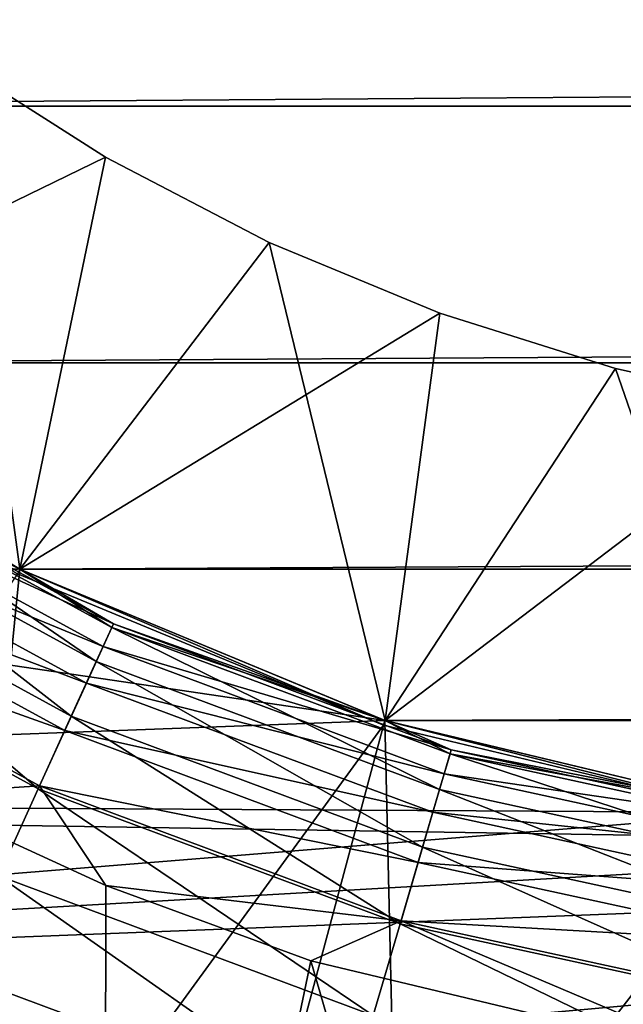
# Model space of a CAD drawing. Header units: metres. Extents: x -206 to 75, y -104 to 104.
# Tile 52 of 256: x -170.77 to -169.57, y -42.84 to -40.88. Entities that reach past the tile are written whole.
import ezdxf

# ---------------------------------------------------------------- set-up
doc = ezdxf.new("R2010")
doc.units = ezdxf.units.M
doc.layers.add('solid_01_1-CONSUMER_THERM_B_125288', color=7, linetype='CONTINUOUS')

msp = doc.modelspace()

# ---------------------------------------------------------------- linework, layer by layer
at = {"layer": 'solid_01_1-CONSUMER_THERM_B_125288'}
for points in [[(-168.648926, 67.29171), (-200.493088, -75.033852), (-200.514557, 74.966148)], [(-168.648926, 67.29171), (-168.75058, 66.747505), (-200.493088, -75.033852)], [(-168.75058, 66.747505), (-168.750504, 66.193886), (-200.493088, -75.033852)], [(-168.750504, 66.193886), (-168.731537, -66.252495), (-200.493088, -75.033852)], [(-172.035568, -41.054329, 108.5), (-89.45488, -40.457565, 108.5), (-172.545181, -40.457603, 108.5)], [(-172.035568, -41.054329, 108.5), (-89.964485, -41.054287, 108.5), (-89.45488, -40.457565, 108.5)], [(-170.908859, -40.959354, 106.5), (-170.600098, -41.156055, 106.5), (-171.438828, -41.563961, 107)], [(-170.908859, -40.959354, 104.5), (-170.600098, -41.156055, 104.5), (-171.438828, -41.563961, 105)], [(-170.908859, -40.959354, 106.5), (-171.438828, -41.563961, 106), (-170.770248, -41.973679, 106)], [(-170.908859, -40.959354, 102.5), (-170.600098, -41.156055, 102.5), (-171.438828, -41.563961, 103)], [(-170.908859, -40.959354, 104.5), (-171.438828, -41.563961, 104), (-170.770248, -41.973679, 104)], [(-170.908859, -40.959354, 100.5), (-170.600098, -41.156055, 100.5), (-171.438828, -41.563961, 101)], [(-170.908859, -40.959354, 102.5), (-171.438828, -41.563961, 102), (-170.770248, -41.973679, 102)], [(-170.908859, -40.959354, 98.5), (-170.600098, -41.156055, 98.5), (-171.438828, -41.563961, 99)], [(-170.908859, -40.959354, 100.5), (-171.438828, -41.563961, 100), (-170.770248, -41.973679, 100)], [(-170.908859, -40.959354, 96.5), (-170.600098, -41.156055, 96.5), (-171.438828, -41.563961, 97)], [(-170.908859, -40.959354, 98.5), (-171.438828, -41.563961, 98), (-170.770248, -41.973679, 98)], [(-170.908859, -40.959354, 94.5), (-170.600098, -41.156055, 94.5), (-171.438828, -41.563961, 95)], [(-170.908859, -40.959354, 96.5), (-171.438828, -41.563961, 96), (-170.770248, -41.973679, 96)], [(-170.908859, -40.959354, 92.5), (-170.600098, -41.156055, 92.5), (-171.438828, -41.563961, 93)], [(-170.908859, -40.959354, 94.5), (-171.438828, -41.563961, 94), (-170.770248, -41.973679, 94)], [(-170.908859, -40.959354, 90.5), (-170.600098, -41.156055, 90.5), (-171.438828, -41.563961, 91)], [(-170.908859, -40.959354, 92.5), (-171.438828, -41.563961, 92), (-170.770248, -41.973679, 92)], [(-170.908859, -40.959354, 88.5), (-170.600098, -41.156055, 88.5), (-171.438828, -41.563961, 89)], [(-170.908859, -40.959354, 90.5), (-171.438828, -41.563961, 90), (-170.770248, -41.973679, 90)], [(-170.908859, -40.959354, 86.5), (-170.600098, -41.156055, 86.5), (-171.438828, -41.563961, 87)], [(-170.908859, -40.959354, 88.5), (-171.438828, -41.563961, 88), (-170.770248, -41.973679, 88)], [(-170.908859, -40.959354, 84.5), (-170.600098, -41.156055, 84.5), (-171.438828, -41.563961, 85)], [(-170.908859, -40.959354, 86.5), (-171.438828, -41.563961, 86), (-170.770248, -41.973679, 86)], [(-170.908859, -40.959354, 82.5), (-170.600098, -41.156055, 82.5), (-171.438828, -41.563961, 83)], [(-170.908859, -40.959354, 84.5), (-171.438828, -41.563961, 84), (-170.770248, -41.973679, 84)], [(-170.908859, -40.959354, 80.5), (-170.600098, -41.156055, 80.5), (-171.438828, -41.563961, 81)], [(-170.908859, -40.959354, 82.5), (-171.438828, -41.563961, 82), (-170.770248, -41.973679, 82)], [(-170.908859, -40.959354, 78.5), (-170.600098, -41.156055, 78.5), (-171.438828, -41.563961, 79)], [(-170.908859, -40.959354, 80.5), (-171.438828, -41.563961, 80), (-170.770248, -41.973679, 80)], [(-170.908859, -40.959354, 78.5), (-171.438828, -41.563961, 78), (-170.770248, -41.973679, 78)], [(-170.908859, -40.959354, 76.5), (-170.600098, -41.156055, 76.5), (-171.438828, -41.563961, 77)], [(-170.908859, -40.959354, 76.5), (-171.438828, -41.563961, 76), (-170.770248, -41.973679, 76)], [(-170.908859, -40.959354, 106.5), (-170.770248, -41.973679, 106), (-170.600098, -41.156055, 106.5)], [(-170.908859, -40.959354, 104.5), (-170.770248, -41.973679, 104), (-170.600098, -41.156055, 104.5)], [(-170.908859, -40.959354, 102.5), (-170.770248, -41.973679, 102), (-170.600098, -41.156055, 102.5)], [(-170.908859, -40.959354, 100.5), (-170.770248, -41.973679, 100), (-170.600098, -41.156055, 100.5)], [(-170.908859, -40.959354, 98.5), (-170.770248, -41.973679, 98), (-170.600098, -41.156055, 98.5)], [(-170.908859, -40.959354, 96.5), (-170.770248, -41.973679, 96), (-170.600098, -41.156055, 96.5)], [(-170.908859, -40.959354, 94.5), (-170.770248, -41.973679, 94), (-170.600098, -41.156055, 94.5)], [(-170.908859, -40.959354, 92.5), (-170.770248, -41.973679, 92), (-170.600098, -41.156055, 92.5)], [(-170.908859, -40.959354, 90.5), (-170.770248, -41.973679, 90), (-170.600098, -41.156055, 90.5)], [(-170.908859, -40.959354, 88.5), (-170.770248, -41.973679, 88), (-170.600098, -41.156055, 88.5)], [(-170.908859, -40.959354, 86.5), (-170.770248, -41.973679, 86), (-170.600098, -41.156055, 86.5)], [(-170.908859, -40.959354, 84.5), (-170.770248, -41.973679, 84), (-170.600098, -41.156055, 84.5)], [(-170.908859, -40.959354, 82.5), (-170.770248, -41.973679, 82), (-170.600098, -41.156055, 82.5)], [(-170.908859, -40.959354, 80.5), (-170.770248, -41.973679, 80), (-170.600098, -41.156055, 80.5)], [(-170.908859, -40.959354, 78.5), (-170.770248, -41.973679, 78), (-170.600098, -41.156055, 78.5)], [(-170.908859, -40.959354, 76.5), (-170.770248, -41.973679, 76), (-170.600098, -41.156055, 76.5)], [(-171.438843, -41.563934, 108.5), (-89.964485, -41.054287, 108.5), (-172.035568, -41.054329, 108.5)], [(-171.438843, -41.563934, 108.5), (-90.561211, -41.563896, 108.5), (-89.964485, -41.054287, 108.5)], [(-170.600098, -41.156055, 106.5), (-170.770248, -41.973679, 107), (-171.438828, -41.563961, 107)], [(-170.600098, -41.156055, 104.5), (-170.770248, -41.973679, 105), (-171.438828, -41.563961, 105)], [(-170.600098, -41.156055, 102.5), (-170.770248, -41.973679, 103), (-171.438828, -41.563961, 103)], [(-170.600098, -41.156055, 100.5), (-170.770248, -41.973679, 101), (-171.438828, -41.563961, 101)], [(-170.600098, -41.156055, 98.5), (-170.770248, -41.973679, 99), (-171.438828, -41.563961, 99)], [(-170.600098, -41.156055, 96.5), (-170.770248, -41.973679, 97), (-171.438828, -41.563961, 97)], [(-170.600098, -41.156055, 94.5), (-170.770248, -41.973679, 95), (-171.438828, -41.563961, 95)], [(-170.600098, -41.156055, 92.5), (-170.770248, -41.973679, 93), (-171.438828, -41.563961, 93)], [(-170.600098, -41.156055, 90.5), (-170.770248, -41.973679, 91), (-171.438828, -41.563961, 91)], [(-170.600098, -41.156055, 88.5), (-170.770248, -41.973679, 89), (-171.438828, -41.563961, 89)], [(-170.600098, -41.156055, 86.5), (-170.770248, -41.973679, 87), (-171.438828, -41.563961, 87)], [(-170.600098, -41.156055, 84.5), (-170.770248, -41.973679, 85), (-171.438828, -41.563961, 85)], [(-170.600098, -41.156055, 82.5), (-170.770248, -41.973679, 83), (-171.438828, -41.563961, 83)], [(-170.600098, -41.156055, 80.5), (-170.770248, -41.973679, 81), (-171.438828, -41.563961, 81)], [(-170.600098, -41.156055, 78.5), (-170.770248, -41.973679, 79), (-171.438828, -41.563961, 79)], [(-170.600098, -41.156055, 76.5), (-170.770248, -41.973679, 77), (-171.438828, -41.563961, 77)], [(-170.600098, -41.156055, 106.5), (-170.275192, -41.325195, 106.5), (-170.770248, -41.973679, 107)], [(-170.600098, -41.156055, 104.5), (-170.275192, -41.325195, 104.5), (-170.770248, -41.973679, 105)], [(-170.600098, -41.156055, 106.5), (-170.770248, -41.973679, 106), (-170.275192, -41.325195, 106.5)], [(-170.600098, -41.156055, 102.5), (-170.275192, -41.325195, 102.5), (-170.770248, -41.973679, 103)], [(-170.600098, -41.156055, 104.5), (-170.770248, -41.973679, 104), (-170.275192, -41.325195, 104.5)], [(-170.600098, -41.156055, 100.5), (-170.275192, -41.325195, 100.5), (-170.770248, -41.973679, 101)], [(-170.600098, -41.156055, 102.5), (-170.770248, -41.973679, 102), (-170.275192, -41.325195, 102.5)], [(-170.600098, -41.156055, 98.5), (-170.275192, -41.325195, 98.5), (-170.770248, -41.973679, 99)], [(-170.600098, -41.156055, 100.5), (-170.770248, -41.973679, 100), (-170.275192, -41.325195, 100.5)], [(-170.600098, -41.156055, 96.5), (-170.275192, -41.325195, 96.5), (-170.770248, -41.973679, 97)], [(-170.600098, -41.156055, 98.5), (-170.770248, -41.973679, 98), (-170.275192, -41.325195, 98.5)], [(-170.600098, -41.156055, 94.5), (-170.275192, -41.325195, 94.5), (-170.770248, -41.973679, 95)], [(-170.600098, -41.156055, 96.5), (-170.770248, -41.973679, 96), (-170.275192, -41.325195, 96.5)], [(-170.600098, -41.156055, 92.5), (-170.275192, -41.325195, 92.5), (-170.770248, -41.973679, 93)], [(-170.600098, -41.156055, 94.5), (-170.770248, -41.973679, 94), (-170.275192, -41.325195, 94.5)], [(-170.600098, -41.156055, 90.5), (-170.275192, -41.325195, 90.5), (-170.770248, -41.973679, 91)], [(-170.600098, -41.156055, 92.5), (-170.770248, -41.973679, 92), (-170.275192, -41.325195, 92.5)], [(-170.600098, -41.156055, 88.5), (-170.275192, -41.325195, 88.5), (-170.770248, -41.973679, 89)], [(-170.600098, -41.156055, 90.5), (-170.770248, -41.973679, 90), (-170.275192, -41.325195, 90.5)], [(-170.600098, -41.156055, 86.5), (-170.275192, -41.325195, 86.5), (-170.770248, -41.973679, 87)], [(-170.600098, -41.156055, 88.5), (-170.770248, -41.973679, 88), (-170.275192, -41.325195, 88.5)], [(-170.600098, -41.156055, 84.5), (-170.275192, -41.325195, 84.5), (-170.770248, -41.973679, 85)], [(-170.600098, -41.156055, 86.5), (-170.770248, -41.973679, 86), (-170.275192, -41.325195, 86.5)], [(-170.600098, -41.156055, 82.5), (-170.275192, -41.325195, 82.5), (-170.770248, -41.973679, 83)], [(-170.600098, -41.156055, 84.5), (-170.770248, -41.973679, 84), (-170.275192, -41.325195, 84.5)], [(-170.600098, -41.156055, 80.5), (-170.275192, -41.325195, 80.5), (-170.770248, -41.973679, 81)], [(-170.600098, -41.156055, 82.5), (-170.770248, -41.973679, 82), (-170.275192, -41.325195, 82.5)], [(-170.600098, -41.156055, 78.5), (-170.275192, -41.325195, 78.5), (-170.770248, -41.973679, 79)], [(-170.600098, -41.156055, 80.5), (-170.770248, -41.973679, 80), (-170.275192, -41.325195, 80.5)], [(-170.600098, -41.156055, 78.5), (-170.770248, -41.973679, 78), (-170.275192, -41.325195, 78.5)], [(-170.600098, -41.156055, 76.5), (-170.275192, -41.325195, 76.5), (-170.770248, -41.973679, 77)], [(-170.600098, -41.156055, 76.5), (-170.770248, -41.973679, 76), (-170.275192, -41.325195, 76.5)], [(-170.275192, -41.325195, 106.5), (-169.936279, -41.46558, 106.5), (-170.770248, -41.973679, 107)], [(-170.275192, -41.325195, 104.5), (-169.936279, -41.46558, 104.5), (-170.770248, -41.973679, 105)], [(-170.275192, -41.325195, 106.5), (-170.770248, -41.973679, 106), (-170.04483, -42.274158, 106)], [(-170.275192, -41.325195, 102.5), (-169.936279, -41.46558, 102.5), (-170.770248, -41.973679, 103)], [(-170.275192, -41.325195, 104.5), (-170.770248, -41.973679, 104), (-170.04483, -42.274158, 104)], [(-170.275192, -41.325195, 100.5), (-169.936279, -41.46558, 100.5), (-170.770248, -41.973679, 101)], [(-170.275192, -41.325195, 102.5), (-170.770248, -41.973679, 102), (-170.04483, -42.274158, 102)], [(-170.275192, -41.325195, 98.5), (-169.936279, -41.46558, 98.5), (-170.770248, -41.973679, 99)], [(-170.275192, -41.325195, 100.5), (-170.770248, -41.973679, 100), (-170.04483, -42.274158, 100)], [(-170.275192, -41.325195, 96.5), (-169.936279, -41.46558, 96.5), (-170.770248, -41.973679, 97)], [(-170.275192, -41.325195, 98.5), (-170.770248, -41.973679, 98), (-170.04483, -42.274158, 98)], [(-170.275192, -41.325195, 94.5), (-169.936279, -41.46558, 94.5), (-170.770248, -41.973679, 95)], [(-170.275192, -41.325195, 96.5), (-170.770248, -41.973679, 96), (-170.04483, -42.274158, 96)], [(-170.275192, -41.325195, 92.5), (-169.936279, -41.46558, 92.5), (-170.770248, -41.973679, 93)], [(-170.275192, -41.325195, 94.5), (-170.770248, -41.973679, 94), (-170.04483, -42.274158, 94)], [(-170.275192, -41.325195, 90.5), (-169.936279, -41.46558, 90.5), (-170.770248, -41.973679, 91)], [(-170.275192, -41.325195, 92.5), (-170.770248, -41.973679, 92), (-170.04483, -42.274158, 92)], [(-170.275192, -41.325195, 88.5), (-169.936279, -41.46558, 88.5), (-170.770248, -41.973679, 89)], [(-170.275192, -41.325195, 90.5), (-170.770248, -41.973679, 90), (-170.04483, -42.274158, 90)], [(-170.275192, -41.325195, 86.5), (-169.936279, -41.46558, 86.5), (-170.770248, -41.973679, 87)], [(-170.275192, -41.325195, 88.5), (-170.770248, -41.973679, 88), (-170.04483, -42.274158, 88)], [(-170.275192, -41.325195, 84.5), (-169.936279, -41.46558, 84.5), (-170.770248, -41.973679, 85)], [(-170.275192, -41.325195, 86.5), (-170.770248, -41.973679, 86), (-170.04483, -42.274158, 86)], [(-170.275192, -41.325195, 82.5), (-169.936279, -41.46558, 82.5), (-170.770248, -41.973679, 83)], [(-170.275192, -41.325195, 84.5), (-170.770248, -41.973679, 84), (-170.04483, -42.274158, 84)], [(-170.275192, -41.325195, 80.5), (-169.936279, -41.46558, 80.5), (-170.770248, -41.973679, 81)], [(-170.275192, -41.325195, 82.5), (-170.770248, -41.973679, 82), (-170.04483, -42.274158, 82)], [(-170.275192, -41.325195, 78.5), (-169.936279, -41.46558, 78.5), (-170.770248, -41.973679, 79)], [(-170.275192, -41.325195, 80.5), (-170.770248, -41.973679, 80), (-170.04483, -42.274158, 80)], [(-170.275192, -41.325195, 78.5), (-170.770248, -41.973679, 78), (-170.04483, -42.274158, 78)], [(-170.275192, -41.325195, 76.5), (-169.936279, -41.46558, 76.5), (-170.770248, -41.973679, 77)], [(-170.275192, -41.325195, 76.5), (-170.770248, -41.973679, 76), (-170.04483, -42.274158, 76)], [(-170.275192, -41.325195, 106.5), (-170.04483, -42.274158, 106), (-169.936279, -41.46558, 106.5)], [(-170.275192, -41.325195, 104.5), (-170.04483, -42.274158, 104), (-169.936279, -41.46558, 104.5)], [(-170.275192, -41.325195, 102.5), (-170.04483, -42.274158, 102), (-169.936279, -41.46558, 102.5)], [(-170.275192, -41.325195, 100.5), (-170.04483, -42.274158, 100), (-169.936279, -41.46558, 100.5)], [(-170.275192, -41.325195, 98.5), (-170.04483, -42.274158, 98), (-169.936279, -41.46558, 98.5)], [(-170.275192, -41.325195, 96.5), (-170.04483, -42.274158, 96), (-169.936279, -41.46558, 96.5)], [(-170.275192, -41.325195, 94.5), (-170.04483, -42.274158, 94), (-169.936279, -41.46558, 94.5)], [(-170.275192, -41.325195, 92.5), (-170.04483, -42.274158, 92), (-169.936279, -41.46558, 92.5)], [(-170.275192, -41.325195, 90.5), (-170.04483, -42.274158, 90), (-169.936279, -41.46558, 90.5)], [(-170.275192, -41.325195, 88.5), (-170.04483, -42.274158, 88), (-169.936279, -41.46558, 88.5)], [(-170.275192, -41.325195, 86.5), (-170.04483, -42.274158, 86), (-169.936279, -41.46558, 86.5)], [(-170.275192, -41.325195, 84.5), (-170.04483, -42.274158, 84), (-169.936279, -41.46558, 84.5)], [(-170.275192, -41.325195, 82.5), (-170.04483, -42.274158, 82), (-169.936279, -41.46558, 82.5)], [(-170.275192, -41.325195, 80.5), (-170.04483, -42.274158, 80), (-169.936279, -41.46558, 80.5)], [(-170.275192, -41.325195, 78.5), (-170.04483, -42.274158, 78), (-169.936279, -41.46558, 78.5)], [(-170.275192, -41.325195, 76.5), (-170.04483, -42.274158, 76), (-169.936279, -41.46558, 76.5)], [(-169.936279, -41.46558, 106.5), (-170.04483, -42.274158, 107), (-170.770248, -41.973679, 107)], [(-169.936279, -41.46558, 104.5), (-170.04483, -42.274158, 105), (-170.770248, -41.973679, 105)], [(-169.936279, -41.46558, 102.5), (-170.04483, -42.274158, 103), (-170.770248, -41.973679, 103)], [(-169.936279, -41.46558, 100.5), (-170.04483, -42.274158, 101), (-170.770248, -41.973679, 101)], [(-169.936279, -41.46558, 98.5), (-170.04483, -42.274158, 99), (-170.770248, -41.973679, 99)], [(-169.936279, -41.46558, 96.5), (-170.04483, -42.274158, 97), (-170.770248, -41.973679, 97)], [(-169.936279, -41.46558, 94.5), (-170.04483, -42.274158, 95), (-170.770248, -41.973679, 95)], [(-169.936279, -41.46558, 92.5), (-170.04483, -42.274158, 93), (-170.770248, -41.973679, 93)], [(-169.936279, -41.46558, 90.5), (-170.04483, -42.274158, 91), (-170.770248, -41.973679, 91)], [(-169.936279, -41.46558, 88.5), (-170.04483, -42.274158, 89), (-170.770248, -41.973679, 89)], [(-169.936279, -41.46558, 86.5), (-170.04483, -42.274158, 87), (-170.770248, -41.973679, 87)], [(-169.936279, -41.46558, 84.5), (-170.04483, -42.274158, 85), (-170.770248, -41.973679, 85)], [(-169.936279, -41.46558, 82.5), (-170.04483, -42.274158, 83), (-170.770248, -41.973679, 83)], [(-169.936279, -41.46558, 80.5), (-170.04483, -42.274158, 81), (-170.770248, -41.973679, 81)], [(-169.936279, -41.46558, 78.5), (-170.04483, -42.274158, 79), (-170.770248, -41.973679, 79)], [(-169.936279, -41.46558, 76.5), (-170.04483, -42.274158, 77), (-170.770248, -41.973679, 77)], [(-169.936279, -41.46558, 106.5), (-169.587143, -41.575653, 106.5), (-170.04483, -42.274158, 107)], [(-169.936279, -41.46558, 104.5), (-169.587143, -41.575653, 104.5), (-170.04483, -42.274158, 105)], [(-169.936279, -41.46558, 106.5), (-170.04483, -42.274158, 106), (-169.587143, -41.575653, 106.5)], [(-169.936279, -41.46558, 102.5), (-169.587143, -41.575653, 102.5), (-170.04483, -42.274158, 103)], [(-169.936279, -41.46558, 104.5), (-170.04483, -42.274158, 104), (-169.587143, -41.575653, 104.5)], [(-169.936279, -41.46558, 100.5), (-169.587143, -41.575653, 100.5), (-170.04483, -42.274158, 101)], [(-169.936279, -41.46558, 102.5), (-170.04483, -42.274158, 102), (-169.587143, -41.575653, 102.5)], [(-169.936279, -41.46558, 98.5), (-169.587143, -41.575653, 98.5), (-170.04483, -42.274158, 99)], [(-169.936279, -41.46558, 100.5), (-170.04483, -42.274158, 100), (-169.587143, -41.575653, 100.5)], [(-169.936279, -41.46558, 96.5), (-169.587143, -41.575653, 96.5), (-170.04483, -42.274158, 97)], [(-169.936279, -41.46558, 98.5), (-170.04483, -42.274158, 98), (-169.587143, -41.575653, 98.5)], [(-169.936279, -41.46558, 94.5), (-169.587143, -41.575653, 94.5), (-170.04483, -42.274158, 95)], [(-169.936279, -41.46558, 96.5), (-170.04483, -42.274158, 96), (-169.587143, -41.575653, 96.5)], [(-169.936279, -41.46558, 92.5), (-169.587143, -41.575653, 92.5), (-170.04483, -42.274158, 93)], [(-169.936279, -41.46558, 94.5), (-170.04483, -42.274158, 94), (-169.587143, -41.575653, 94.5)], [(-169.936279, -41.46558, 90.5), (-169.587143, -41.575653, 90.5), (-170.04483, -42.274158, 91)], [(-169.936279, -41.46558, 92.5), (-170.04483, -42.274158, 92), (-169.587143, -41.575653, 92.5)], [(-169.936279, -41.46558, 88.5), (-169.587143, -41.575653, 88.5), (-170.04483, -42.274158, 89)], [(-169.936279, -41.46558, 90.5), (-170.04483, -42.274158, 90), (-169.587143, -41.575653, 90.5)], [(-169.936279, -41.46558, 86.5), (-169.587143, -41.575653, 86.5), (-170.04483, -42.274158, 87)], [(-169.936279, -41.46558, 88.5), (-170.04483, -42.274158, 88), (-169.587143, -41.575653, 88.5)], [(-169.936279, -41.46558, 84.5), (-169.587143, -41.575653, 84.5), (-170.04483, -42.274158, 85)], [(-169.936279, -41.46558, 86.5), (-170.04483, -42.274158, 86), (-169.587143, -41.575653, 86.5)], [(-169.936279, -41.46558, 82.5), (-169.587143, -41.575653, 82.5), (-170.04483, -42.274158, 83)], [(-169.936279, -41.46558, 84.5), (-170.04483, -42.274158, 84), (-169.587143, -41.575653, 84.5)], [(-169.936279, -41.46558, 80.5), (-169.587143, -41.575653, 80.5), (-170.04483, -42.274158, 81)], [(-169.936279, -41.46558, 82.5), (-170.04483, -42.274158, 82), (-169.587143, -41.575653, 82.5)], [(-169.936279, -41.46558, 78.5), (-169.587143, -41.575653, 78.5), (-170.04483, -42.274158, 79)], [(-169.936279, -41.46558, 80.5), (-170.04483, -42.274158, 80), (-169.587143, -41.575653, 80.5)], [(-169.936279, -41.46558, 78.5), (-170.04483, -42.274158, 78), (-169.587143, -41.575653, 78.5)], [(-169.936279, -41.46558, 76.5), (-169.587143, -41.575653, 76.5), (-170.04483, -42.274158, 77)], [(-169.936279, -41.46558, 76.5), (-170.04483, -42.274158, 76), (-169.587143, -41.575653, 76.5)], [(-170.769989, -41.97382, 63.5), (-171.43895, -41.563869, 63.5), (-170.770294, -41.973644, 57)], [(-171.245377, -46.75008, 63.5), (-171.43895, -41.563869, 63.5), (-170.769989, -41.97382, 63.5)], [(-171.43895, -41.563869, 75.5), (-170.769989, -41.97382, 75.5), (-171.438828, -41.563961, 76)], [(-170.774567, -41.982819, 75.400002), (-170.769989, -41.97382, 75.5), (-171.43895, -41.563869, 75.5)], [(-170.769989, -41.97382, 14.5), (-170.769989, -41.97382, 45.5), (-171.43895, -41.563869, 45.5)], [(-171.212372, -41.739273, 45.628902), (-171.43895, -41.563869, 45.5), (-170.769989, -41.97382, 45.5)], [(-171.43895, -41.563869, 14.5), (-170.769989, -41.97382, 14.5), (-171.43895, -41.563869, 45.5)], [(-171.216782, -41.746143, 14.277479), (-170.769989, -41.97382, 14.5), (-171.43895, -41.563869, 14.5)], [(-170.770294, -41.973644, 108.5), (-90.561211, -41.563896, 108.5), (-171.438843, -41.563934, 108.5)], [(-171.438843, -41.563934, 108.5), (-171.438828, -41.563961, 107), (-170.770248, -41.973679, 107)], [(-170.770294, -41.973644, 108.5), (-171.438843, -41.563934, 108.5), (-170.770248, -41.973679, 107)], [(-171.438828, -41.563961, 106), (-171.438828, -41.563961, 105), (-170.770248, -41.973679, 105)], [(-170.770248, -41.973679, 106), (-171.438828, -41.563961, 106), (-170.770248, -41.973679, 105)], [(-171.438828, -41.563961, 104), (-171.438828, -41.563961, 103), (-170.770248, -41.973679, 103)], [(-170.770248, -41.973679, 104), (-171.438828, -41.563961, 104), (-170.770248, -41.973679, 103)], [(-171.438828, -41.563961, 102), (-171.438828, -41.563961, 101), (-170.770248, -41.973679, 101)], [(-170.770248, -41.973679, 102), (-171.438828, -41.563961, 102), (-170.770248, -41.973679, 101)], [(-171.438828, -41.563961, 100), (-171.438828, -41.563961, 99), (-170.770248, -41.973679, 99)], [(-170.770248, -41.973679, 100), (-171.438828, -41.563961, 100), (-170.770248, -41.973679, 99)], [(-171.438828, -41.563961, 98), (-171.438828, -41.563961, 97), (-170.770248, -41.973679, 97)], [(-170.770248, -41.973679, 98), (-171.438828, -41.563961, 98), (-170.770248, -41.973679, 97)], [(-171.438828, -41.563961, 96), (-171.438828, -41.563961, 95), (-170.770248, -41.973679, 95)], [(-170.770248, -41.973679, 96), (-171.438828, -41.563961, 96), (-170.770248, -41.973679, 95)], [(-171.438828, -41.563961, 94), (-171.438828, -41.563961, 93), (-170.770248, -41.973679, 93)], [(-170.770248, -41.973679, 94), (-171.438828, -41.563961, 94), (-170.770248, -41.973679, 93)], [(-171.438828, -41.563961, 92), (-171.438828, -41.563961, 91), (-170.770248, -41.973679, 91)], [(-170.770248, -41.973679, 92), (-171.438828, -41.563961, 92), (-170.770248, -41.973679, 91)], [(-171.438828, -41.563961, 90), (-171.438828, -41.563961, 89), (-170.770248, -41.973679, 89)], [(-170.770248, -41.973679, 90), (-171.438828, -41.563961, 90), (-170.770248, -41.973679, 89)], [(-171.438828, -41.563961, 88), (-171.438828, -41.563961, 87), (-170.770248, -41.973679, 87)], [(-170.770248, -41.973679, 88), (-171.438828, -41.563961, 88), (-170.770248, -41.973679, 87)], [(-171.438828, -41.563961, 86), (-171.438828, -41.563961, 85), (-170.770248, -41.973679, 85)], [(-170.770248, -41.973679, 86), (-171.438828, -41.563961, 86), (-170.770248, -41.973679, 85)], [(-171.438828, -41.563961, 84), (-171.438828, -41.563961, 83), (-170.770248, -41.973679, 83)], [(-170.770248, -41.973679, 84), (-171.438828, -41.563961, 84), (-170.770248, -41.973679, 83)], [(-171.438828, -41.563961, 82), (-171.438828, -41.563961, 81), (-170.770248, -41.973679, 81)], [(-170.770248, -41.973679, 82), (-171.438828, -41.563961, 82), (-170.770248, -41.973679, 81)], [(-171.438828, -41.563961, 80), (-171.438828, -41.563961, 79), (-170.770248, -41.973679, 79)], [(-170.770248, -41.973679, 80), (-171.438828, -41.563961, 80), (-170.770248, -41.973679, 79)], [(-170.770248, -41.973679, 77), (-170.770248, -41.973679, 78), (-171.438828, -41.563961, 78)], [(-171.438828, -41.563961, 77), (-170.770248, -41.973679, 77), (-171.438828, -41.563961, 78)], [(-170.769989, -41.97382, 75.5), (-170.770248, -41.973679, 76), (-171.438828, -41.563961, 76)], [(-170.770294, -41.973644, 108.5), (-91.229759, -41.97361, 108.5), (-90.561211, -41.563896, 108.5)], [(-170.044891, -42.274147, 55), (-174.169296, -42.428925, 55), (-174.8116, -41.570217, 55)], [(-170.770294, -41.973644, 55), (-170.044891, -42.274147, 55), (-174.8116, -41.570217, 55)], [(-169.587143, -41.575653, 106.5), (-169.229553, -41.654942, 106.5), (-170.04483, -42.274158, 107)], [(-169.587143, -41.575653, 104.5), (-169.229553, -41.654942, 104.5), (-170.04483, -42.274158, 105)], [(-169.587143, -41.575653, 106.5), (-170.04483, -42.274158, 106), (-169.282394, -42.457195, 106)], [(-169.587143, -41.575653, 102.5), (-169.229553, -41.654942, 102.5), (-170.04483, -42.274158, 103)], [(-169.587143, -41.575653, 104.5), (-170.04483, -42.274158, 104), (-169.282394, -42.457195, 104)], [(-169.587143, -41.575653, 100.5), (-169.229553, -41.654942, 100.5), (-170.04483, -42.274158, 101)], [(-169.587143, -41.575653, 102.5), (-170.04483, -42.274158, 102), (-169.282394, -42.457195, 102)], [(-169.587143, -41.575653, 98.5), (-169.229553, -41.654942, 98.5), (-170.04483, -42.274158, 99)], [(-169.587143, -41.575653, 100.5), (-170.04483, -42.274158, 100), (-169.282394, -42.457195, 100)], [(-169.587143, -41.575653, 96.5), (-169.229553, -41.654942, 96.5), (-170.04483, -42.274158, 97)], [(-169.587143, -41.575653, 98.5), (-170.04483, -42.274158, 98), (-169.282394, -42.457195, 98)], [(-169.587143, -41.575653, 94.5), (-169.229553, -41.654942, 94.5), (-170.04483, -42.274158, 95)], [(-169.587143, -41.575653, 96.5), (-170.04483, -42.274158, 96), (-169.282394, -42.457195, 96)], [(-169.587143, -41.575653, 92.5), (-169.229553, -41.654942, 92.5), (-170.04483, -42.274158, 93)], [(-169.587143, -41.575653, 94.5), (-170.04483, -42.274158, 94), (-169.282394, -42.457195, 94)], [(-169.587143, -41.575653, 90.5), (-169.229553, -41.654942, 90.5), (-170.04483, -42.274158, 91)], [(-169.587143, -41.575653, 92.5), (-170.04483, -42.274158, 92), (-169.282394, -42.457195, 92)], [(-169.587143, -41.575653, 88.5), (-169.229553, -41.654942, 88.5), (-170.04483, -42.274158, 89)], [(-169.587143, -41.575653, 90.5), (-170.04483, -42.274158, 90), (-169.282394, -42.457195, 90)], [(-169.587143, -41.575653, 86.5), (-169.229553, -41.654942, 86.5), (-170.04483, -42.274158, 87)], [(-169.587143, -41.575653, 88.5), (-170.04483, -42.274158, 88), (-169.282394, -42.457195, 88)], [(-169.587143, -41.575653, 84.5), (-169.229553, -41.654942, 84.5), (-170.04483, -42.274158, 85)], [(-169.587143, -41.575653, 86.5), (-170.04483, -42.274158, 86), (-169.282394, -42.457195, 86)], [(-169.587143, -41.575653, 82.5), (-169.229553, -41.654942, 82.5), (-170.04483, -42.274158, 83)], [(-169.587143, -41.575653, 84.5), (-170.04483, -42.274158, 84), (-169.282394, -42.457195, 84)], [(-169.587143, -41.575653, 80.5), (-169.229553, -41.654942, 80.5), (-170.04483, -42.274158, 81)], [(-169.587143, -41.575653, 82.5), (-170.04483, -42.274158, 82), (-169.282394, -42.457195, 82)], [(-169.587143, -41.575653, 78.5), (-169.229553, -41.654942, 78.5), (-170.04483, -42.274158, 79)], [(-169.587143, -41.575653, 80.5), (-170.04483, -42.274158, 80), (-169.282394, -42.457195, 80)], [(-169.587143, -41.575653, 78.5), (-170.04483, -42.274158, 78), (-169.282394, -42.457195, 78)], [(-169.587143, -41.575653, 76.5), (-169.229553, -41.654942, 76.5), (-170.04483, -42.274158, 77)], [(-169.587143, -41.575653, 76.5), (-170.04483, -42.274158, 76), (-169.282394, -42.457195, 76)], [(-169.587143, -41.575653, 106.5), (-169.282394, -42.457195, 106), (-169.229553, -41.654942, 106.5)], [(-169.587143, -41.575653, 104.5), (-169.282394, -42.457195, 104), (-169.229553, -41.654942, 104.5)], [(-169.587143, -41.575653, 102.5), (-169.282394, -42.457195, 102), (-169.229553, -41.654942, 102.5)], [(-169.587143, -41.575653, 100.5), (-169.282394, -42.457195, 100), (-169.229553, -41.654942, 100.5)], [(-169.587143, -41.575653, 98.5), (-169.282394, -42.457195, 98), (-169.229553, -41.654942, 98.5)], [(-169.587143, -41.575653, 96.5), (-169.282394, -42.457195, 96), (-169.229553, -41.654942, 96.5)], [(-169.587143, -41.575653, 94.5), (-169.282394, -42.457195, 94), (-169.229553, -41.654942, 94.5)], [(-169.587143, -41.575653, 92.5), (-169.282394, -42.457195, 92), (-169.229553, -41.654942, 92.5)], [(-169.587143, -41.575653, 90.5), (-169.282394, -42.457195, 90), (-169.229553, -41.654942, 90.5)], [(-169.587143, -41.575653, 88.5), (-169.282394, -42.457195, 88), (-169.229553, -41.654942, 88.5)], [(-169.587143, -41.575653, 86.5), (-169.282394, -42.457195, 86), (-169.229553, -41.654942, 86.5)], [(-169.587143, -41.575653, 84.5), (-169.282394, -42.457195, 84), (-169.229553, -41.654942, 84.5)], [(-169.587143, -41.575653, 82.5), (-169.282394, -42.457195, 82), (-169.229553, -41.654942, 82.5)], [(-169.587143, -41.575653, 80.5), (-169.282394, -42.457195, 80), (-169.229553, -41.654942, 80.5)], [(-169.587143, -41.575653, 78.5), (-169.282394, -42.457195, 78), (-169.229553, -41.654942, 78.5)], [(-169.587143, -41.575653, 76.5), (-169.282394, -42.457195, 76), (-169.229553, -41.654942, 76.5)], [(-169.229553, -41.654942, 106.5), (-169.282394, -42.457195, 107), (-170.04483, -42.274158, 107)], [(-169.229553, -41.654942, 104.5), (-169.282394, -42.457195, 105), (-170.04483, -42.274158, 105)], [(-169.229553, -41.654942, 102.5), (-169.282394, -42.457195, 103), (-170.04483, -42.274158, 103)], [(-169.229553, -41.654942, 100.5), (-169.282394, -42.457195, 101), (-170.04483, -42.274158, 101)], [(-169.229553, -41.654942, 98.5), (-169.282394, -42.457195, 99), (-170.04483, -42.274158, 99)], [(-169.229553, -41.654942, 96.5), (-169.282394, -42.457195, 97), (-170.04483, -42.274158, 97)], [(-169.229553, -41.654942, 94.5), (-169.282394, -42.457195, 95), (-170.04483, -42.274158, 95)], [(-169.229553, -41.654942, 92.5), (-169.282394, -42.457195, 93), (-170.04483, -42.274158, 93)], [(-169.229553, -41.654942, 90.5), (-169.282394, -42.457195, 91), (-170.04483, -42.274158, 91)], [(-169.229553, -41.654942, 88.5), (-169.282394, -42.457195, 89), (-170.04483, -42.274158, 89)], [(-169.229553, -41.654942, 86.5), (-169.282394, -42.457195, 87), (-170.04483, -42.274158, 87)], [(-169.229553, -41.654942, 84.5), (-169.282394, -42.457195, 85), (-170.04483, -42.274158, 85)], [(-169.229553, -41.654942, 82.5), (-169.282394, -42.457195, 83), (-170.04483, -42.274158, 83)], [(-169.229553, -41.654942, 80.5), (-169.282394, -42.457195, 81), (-170.04483, -42.274158, 81)], [(-169.229553, -41.654942, 78.5), (-169.282394, -42.457195, 79), (-170.04483, -42.274158, 79)], [(-169.229553, -41.654942, 76.5), (-169.282394, -42.457195, 77), (-170.04483, -42.274158, 77)], [(-171.239349, -41.781242, 45.74966), (-171.212372, -41.739273, 45.628902), (-170.584122, -42.082321, 45.628902)], [(-170.584122, -42.082321, 45.628902), (-171.212372, -41.739273, 45.628902), (-170.769989, -41.97382, 45.5)], [(-171.216782, -41.746143, 14.277479), (-171.256821, -41.808445, 14.065914), (-170.618286, -42.157116, 14.065914)], [(-170.587524, -42.089752, 14.277479), (-170.769989, -41.97382, 14.5), (-171.216782, -41.746143, 14.277479)], [(-170.587524, -42.089752, 14.277479), (-171.216782, -41.746143, 14.277479), (-170.618286, -42.157116, 14.065914)], [(-171.282303, -41.848095, 45.853367), (-171.239349, -41.781242, 45.74966), (-170.604843, -42.127701, 45.74966)], [(-170.604843, -42.127701, 45.74966), (-171.239349, -41.781242, 45.74966), (-170.584122, -42.082321, 45.628902)], [(-171.256821, -41.808445, 14.065914), (-171.321335, -41.908825, 13.87616), (-170.667847, -42.265652, 13.87616)], [(-170.618286, -42.157116, 14.065914), (-171.256821, -41.808445, 14.065914), (-170.667847, -42.265652, 13.87616)], [(-171.338333, -41.935272, 45.932949), (-171.282303, -41.848095, 45.853367), (-170.637863, -42.199989, 45.853367)], [(-170.637863, -42.199989, 45.853367), (-171.282303, -41.848095, 45.853367), (-170.604843, -42.127701, 45.74966)], [(-171.321335, -41.908825, 13.87616), (-171.407074, -42.042236, 13.717749), (-170.733734, -42.409908, 13.717749)], [(-170.667847, -42.265652, 13.87616), (-171.321335, -41.908825, 13.87616), (-170.733734, -42.409908, 13.717749)], [(-171.403595, -42.036816, 45.982964), (-171.338333, -41.935272, 45.932949), (-170.680908, -42.29425, 45.932949)], [(-170.680908, -42.29425, 45.932949), (-171.338333, -41.935272, 45.932949), (-170.637863, -42.199989, 45.853367)], [(-170.044891, -42.274147, 48), (-170.770294, -41.973644, 48), (-174.169296, -42.428925, 48)], [(-170.044891, -42.274147, 57), (-170.770294, -41.973644, 57), (-174.169296, -42.428925, 57)], [(-171.245377, -46.75008, 63.5), (-170.769989, -41.97382, 63.5), (-170.04512, -42.274067, 63.5)], [(-170.774567, -41.982819, 75.400002), (-170.048233, -42.283676, 75.400002), (-170.769989, -41.97382, 75.5)], [(-170.044891, -42.274147, 108.5), (-91.229759, -41.97361, 108.5), (-170.770294, -41.973644, 108.5)], [(-170.770294, -41.973644, 55), (-170.770294, -41.973644, 48), (-170.044891, -42.274147, 48)], [(-170.770294, -41.973644, 55), (-170.044891, -42.274147, 48), (-170.044891, -42.274147, 55)], [(-170.769989, -41.97382, 63.5), (-170.770294, -41.973644, 57), (-170.044891, -42.274147, 57)], [(-170.044891, -42.274147, 108.5), (-170.770294, -41.973644, 108.5), (-170.770248, -41.973679, 107)], [(-170.044891, -42.274147, 108.5), (-170.770248, -41.973679, 107), (-170.04483, -42.274158, 107)], [(-170.770248, -41.973679, 106), (-170.770248, -41.973679, 105), (-170.04483, -42.274158, 105)], [(-170.04483, -42.274158, 106), (-170.770248, -41.973679, 106), (-170.04483, -42.274158, 105)], [(-170.770248, -41.973679, 104), (-170.770248, -41.973679, 103), (-170.04483, -42.274158, 103)], [(-170.04483, -42.274158, 104), (-170.770248, -41.973679, 104), (-170.04483, -42.274158, 103)], [(-170.770248, -41.973679, 102), (-170.770248, -41.973679, 101), (-170.04483, -42.274158, 101)], [(-170.04483, -42.274158, 102), (-170.770248, -41.973679, 102), (-170.04483, -42.274158, 101)], [(-170.770248, -41.973679, 100), (-170.770248, -41.973679, 99), (-170.04483, -42.274158, 99)], [(-170.04483, -42.274158, 100), (-170.770248, -41.973679, 100), (-170.04483, -42.274158, 99)], [(-170.770248, -41.973679, 98), (-170.770248, -41.973679, 97), (-170.04483, -42.274158, 97)], [(-170.04483, -42.274158, 98), (-170.770248, -41.973679, 98), (-170.04483, -42.274158, 97)], [(-170.770248, -41.973679, 96), (-170.770248, -41.973679, 95), (-170.04483, -42.274158, 95)], [(-170.04483, -42.274158, 96), (-170.770248, -41.973679, 96), (-170.04483, -42.274158, 95)], [(-170.770248, -41.973679, 94), (-170.770248, -41.973679, 93), (-170.04483, -42.274158, 93)], [(-170.04483, -42.274158, 94), (-170.770248, -41.973679, 94), (-170.04483, -42.274158, 93)], [(-170.770248, -41.973679, 92), (-170.770248, -41.973679, 91), (-170.04483, -42.274158, 91)], [(-170.04483, -42.274158, 92), (-170.770248, -41.973679, 92), (-170.04483, -42.274158, 91)], [(-170.770248, -41.973679, 90), (-170.770248, -41.973679, 89), (-170.04483, -42.274158, 89)], [(-170.04483, -42.274158, 90), (-170.770248, -41.973679, 90), (-170.04483, -42.274158, 89)], [(-170.770248, -41.973679, 88), (-170.770248, -41.973679, 87), (-170.04483, -42.274158, 87)], [(-170.04483, -42.274158, 88), (-170.770248, -41.973679, 88), (-170.04483, -42.274158, 87)], [(-170.770248, -41.973679, 86), (-170.770248, -41.973679, 85), (-170.04483, -42.274158, 85)], [(-170.04483, -42.274158, 86), (-170.770248, -41.973679, 86), (-170.04483, -42.274158, 85)], [(-170.770248, -41.973679, 84), (-170.770248, -41.973679, 83), (-170.04483, -42.274158, 83)], [(-170.04483, -42.274158, 84), (-170.770248, -41.973679, 84), (-170.04483, -42.274158, 83)], [(-170.770248, -41.973679, 82), (-170.770248, -41.973679, 81), (-170.04483, -42.274158, 81)], [(-170.04483, -42.274158, 82), (-170.770248, -41.973679, 82), (-170.04483, -42.274158, 81)], [(-170.770248, -41.973679, 80), (-170.770248, -41.973679, 79), (-170.04483, -42.274158, 79)], [(-170.04483, -42.274158, 80), (-170.770248, -41.973679, 80), (-170.04483, -42.274158, 79)], [(-170.04483, -42.274158, 77), (-170.04483, -42.274158, 78), (-170.770248, -41.973679, 78)], [(-170.770248, -41.973679, 77), (-170.04483, -42.274158, 77), (-170.770248, -41.973679, 78)], [(-170.04512, -42.274067, 75.5), (-170.04483, -42.274158, 76), (-170.770248, -41.973679, 76)], [(-170.769989, -41.97382, 75.5), (-170.04512, -42.274067, 75.5), (-170.770248, -41.973679, 76)], [(-170.04512, -42.274067, 63.5), (-170.769989, -41.97382, 63.5), (-170.044891, -42.274147, 57)], [(-170.048233, -42.283676, 75.400002), (-170.04512, -42.274067, 75.5), (-170.769989, -41.97382, 75.5)], [(-170.04512, -42.274067, 14.5), (-170.04512, -42.274067, 45.5), (-170.769989, -41.97382, 45.5)], [(-170.584122, -42.082321, 45.628902), (-170.769989, -41.97382, 45.5), (-170.04512, -42.274067, 45.5)], [(-170.769989, -41.97382, 14.5), (-170.04512, -42.274067, 14.5), (-170.769989, -41.97382, 45.5)], [(-170.587524, -42.089752, 14.277479), (-170.04512, -42.274067, 14.5), (-170.769989, -41.97382, 14.5)], [(-170.044891, -42.274147, 108.5), (-91.95517, -42.274109, 108.5), (-91.229759, -41.97361, 108.5)], [(-185.595474, -63.627823, 75.400002), (-170.048233, -42.283676, 75.400002), (-170.774567, -41.982819, 75.400002)], [(-170.733734, -42.409908, 13.717749), (-171.407074, -42.042236, 13.717749), (-170.812607, -42.582638, 13.598642)], [(-170.731049, -42.404045, 45.982964), (-170.993332, -42.421173, 46), (-171.403595, -42.036816, 45.982964)], [(-170.731049, -42.404045, 45.982964), (-171.403595, -42.036816, 45.982964), (-170.680908, -42.29425, 45.932949)], [(-170.587524, -42.089752, 14.277479), (-170.618286, -42.157116, 14.065914), (-169.936615, -42.411362, 14.065914)], [(-170.604843, -42.127701, 45.74966), (-170.584122, -42.082321, 45.628902), (-169.913452, -42.332466, 45.628902)], [(-169.915756, -42.340305, 14.277479), (-170.04512, -42.274067, 14.5), (-170.587524, -42.089752, 14.277479)], [(-169.915756, -42.340305, 14.277479), (-170.587524, -42.089752, 14.277479), (-169.936615, -42.411362, 14.065914)], [(-169.913452, -42.332466, 45.628902), (-170.584122, -42.082321, 45.628902), (-170.04512, -42.274067, 45.5)], [(-170.637863, -42.199989, 45.853367), (-170.604843, -42.127701, 45.74966), (-169.927505, -42.380337, 45.74966)], [(-169.927505, -42.380337, 45.74966), (-170.604843, -42.127701, 45.74966), (-169.913452, -42.332466, 45.628902)], [(-170.618286, -42.157116, 14.065914), (-170.667847, -42.265652, 13.87616), (-169.97023, -42.525848, 13.87616)], [(-169.936615, -42.411362, 14.065914), (-170.618286, -42.157116, 14.065914), (-169.97023, -42.525848, 13.87616)], [(-170.680908, -42.29425, 45.932949), (-170.637863, -42.199989, 45.853367), (-169.949905, -42.456585, 45.853367)], [(-169.949905, -42.456585, 45.853367), (-170.637863, -42.199989, 45.853367), (-169.927505, -42.380337, 45.74966)], [(-170.667847, -42.265652, 13.87616), (-170.733734, -42.409908, 13.717749), (-170.014908, -42.678013, 13.717749)], [(-169.97023, -42.525848, 13.87616), (-170.667847, -42.265652, 13.87616), (-170.014908, -42.678013, 13.717749)], [(-185.595474, -63.627823, 75.400002), (-169.283783, -42.467205, 75.400002), (-170.048233, -42.283676, 75.400002)], [(-169.28244, -42.457184, 48), (-170.044891, -42.274147, 48), (-174.169296, -42.428925, 48)], [(-169.28244, -42.457184, 57), (-170.044891, -42.274147, 57), (-174.169296, -42.428925, 57)], [(-170.044891, -42.274147, 55), (-169.28244, -42.457184, 55), (-174.169296, -42.428925, 55)], [(-169.934433, -47.03204, 63.5), (-171.245377, -46.75008, 63.5), (-170.04512, -42.274067, 63.5)], [(-170.048233, -42.283676, 75.400002), (-169.283783, -42.467205, 75.400002), (-170.04512, -42.274067, 75.5)], [(-170.04512, -42.274067, 63.5), (-170.044891, -42.274147, 57), (-169.28244, -42.457184, 57)], [(-169.282196, -42.457226, 63.5), (-170.04512, -42.274067, 63.5), (-169.28244, -42.457184, 57)], [(-169.934433, -47.03204, 63.5), (-170.04512, -42.274067, 63.5), (-169.282196, -42.457226, 63.5)], [(-170.04512, -42.274067, 75.5), (-169.282196, -42.457226, 75.5), (-170.04483, -42.274158, 76)], [(-169.283783, -42.467205, 75.400002), (-169.282196, -42.457226, 75.5), (-170.04512, -42.274067, 75.5)], [(-169.282196, -42.457226, 14.5), (-169.282196, -42.457226, 45.5), (-170.04512, -42.274067, 45.5)], [(-169.913452, -42.332466, 45.628902), (-170.04512, -42.274067, 45.5), (-169.282196, -42.457226, 45.5)], [(-170.04512, -42.274067, 14.5), (-169.282196, -42.457226, 14.5), (-170.04512, -42.274067, 45.5)], [(-169.915756, -42.340305, 14.277479), (-169.282196, -42.457226, 14.5), (-170.04512, -42.274067, 14.5)], [(-169.28244, -42.457184, 108.5), (-91.95517, -42.274109, 108.5), (-170.044891, -42.274147, 108.5)], [(-170.044891, -42.274147, 55), (-170.044891, -42.274147, 48), (-169.28244, -42.457184, 48)], [(-170.044891, -42.274147, 55), (-169.28244, -42.457184, 48), (-169.28244, -42.457184, 55)], [(-169.28244, -42.457184, 108.5), (-170.044891, -42.274147, 108.5), (-170.04483, -42.274158, 107)], [(-169.28244, -42.457184, 108.5), (-170.04483, -42.274158, 107), (-169.282394, -42.457195, 107)], [(-170.04483, -42.274158, 106), (-170.04483, -42.274158, 105), (-169.282394, -42.457195, 105)], [(-169.282394, -42.457195, 106), (-170.04483, -42.274158, 106), (-169.282394, -42.457195, 105)], [(-170.04483, -42.274158, 104), (-170.04483, -42.274158, 103), (-169.282394, -42.457195, 103)], [(-169.282394, -42.457195, 104), (-170.04483, -42.274158, 104), (-169.282394, -42.457195, 103)], [(-170.04483, -42.274158, 102), (-170.04483, -42.274158, 101), (-169.282394, -42.457195, 101)], [(-169.282394, -42.457195, 102), (-170.04483, -42.274158, 102), (-169.282394, -42.457195, 101)], [(-170.04483, -42.274158, 100), (-170.04483, -42.274158, 99), (-169.282394, -42.457195, 99)], [(-169.282394, -42.457195, 100), (-170.04483, -42.274158, 100), (-169.282394, -42.457195, 99)], [(-170.04483, -42.274158, 98), (-170.04483, -42.274158, 97), (-169.282394, -42.457195, 97)], [(-169.282394, -42.457195, 98), (-170.04483, -42.274158, 98), (-169.282394, -42.457195, 97)], [(-170.04483, -42.274158, 96), (-170.04483, -42.274158, 95), (-169.282394, -42.457195, 95)], [(-169.282394, -42.457195, 96), (-170.04483, -42.274158, 96), (-169.282394, -42.457195, 95)], [(-170.04483, -42.274158, 94), (-170.04483, -42.274158, 93), (-169.282394, -42.457195, 93)], [(-169.282394, -42.457195, 94), (-170.04483, -42.274158, 94), (-169.282394, -42.457195, 93)], [(-170.04483, -42.274158, 92), (-170.04483, -42.274158, 91), (-169.282394, -42.457195, 91)], [(-169.282394, -42.457195, 92), (-170.04483, -42.274158, 92), (-169.282394, -42.457195, 91)], [(-170.04483, -42.274158, 90), (-170.04483, -42.274158, 89), (-169.282394, -42.457195, 89)], [(-169.282394, -42.457195, 90), (-170.04483, -42.274158, 90), (-169.282394, -42.457195, 89)], [(-170.04483, -42.274158, 88), (-170.04483, -42.274158, 87), (-169.282394, -42.457195, 87)], [(-169.282394, -42.457195, 88), (-170.04483, -42.274158, 88), (-169.282394, -42.457195, 87)], [(-170.04483, -42.274158, 86), (-170.04483, -42.274158, 85), (-169.282394, -42.457195, 85)], [(-169.282394, -42.457195, 86), (-170.04483, -42.274158, 86), (-169.282394, -42.457195, 85)], [(-170.04483, -42.274158, 84), (-170.04483, -42.274158, 83), (-169.282394, -42.457195, 83)], [(-169.282394, -42.457195, 84), (-170.04483, -42.274158, 84), (-169.282394, -42.457195, 83)], [(-170.04483, -42.274158, 82), (-170.04483, -42.274158, 81), (-169.282394, -42.457195, 81)], [(-169.282394, -42.457195, 82), (-170.04483, -42.274158, 82), (-169.282394, -42.457195, 81)], [(-170.04483, -42.274158, 80), (-170.04483, -42.274158, 79), (-169.282394, -42.457195, 79)], [(-169.282394, -42.457195, 80), (-170.04483, -42.274158, 80), (-169.282394, -42.457195, 79)], [(-169.282394, -42.457195, 77), (-169.282394, -42.457195, 78), (-170.04483, -42.274158, 78)], [(-170.04483, -42.274158, 77), (-169.282394, -42.457195, 77), (-170.04483, -42.274158, 78)], [(-169.282196, -42.457226, 75.5), (-169.282394, -42.457195, 76), (-170.04483, -42.274158, 76)], [(-170.731049, -42.404045, 45.982964), (-170.680908, -42.29425, 45.932949), (-169.979095, -42.556015, 45.932949)], [(-169.979095, -42.556015, 45.932949), (-170.680908, -42.29425, 45.932949), (-169.949905, -42.456585, 45.853367)], [(-169.915756, -42.340305, 14.277479), (-169.936615, -42.411362, 14.065914), (-169.225708, -42.56601, 14.065914)], [(-169.927505, -42.380337, 45.74966), (-169.913452, -42.332466, 45.628902), (-169.214005, -42.484623, 45.628902)], [(-169.215164, -42.49271, 14.277479), (-169.282196, -42.457226, 14.5), (-169.915756, -42.340305, 14.277479)], [(-169.215164, -42.49271, 14.277479), (-169.915756, -42.340305, 14.277479), (-169.225708, -42.56601, 14.065914)], [(-169.214005, -42.484623, 45.628902), (-169.913452, -42.332466, 45.628902), (-169.282196, -42.457226, 45.5)], [(-169.949905, -42.456585, 45.853367), (-169.927505, -42.380337, 45.74966), (-169.221115, -42.534004, 45.74966)], [(-169.221115, -42.534004, 45.74966), (-169.927505, -42.380337, 45.74966), (-169.214005, -42.484623, 45.628902)], [(-170.731049, -42.404045, 45.982964), (-170.599564, -42.602283, 46), (-170.993332, -42.421173, 46)], [(-170.013092, -42.671829, 45.982964), (-170.599564, -42.602283, 46), (-170.731049, -42.404045, 45.982964)], [(-170.013092, -42.671829, 45.982964), (-170.731049, -42.404045, 45.982964), (-169.979095, -42.556015, 45.932949)], [(-170.993332, -42.421173, 46), (-170.602539, -44.718052, 46), (-171.112701, -44.549, 46)], [(-170.993332, -42.421173, 46), (-170.599564, -42.602283, 46), (-170.602539, -44.718052, 46)], [(-170.733734, -42.409908, 13.717749), (-170.812607, -42.582638, 13.598642), (-170.068405, -42.86021, 13.598642)], [(-170.014908, -42.678013, 13.717749), (-170.733734, -42.409908, 13.717749), (-170.068405, -42.86021, 13.598642)], [(-169.936615, -42.411362, 14.065914), (-169.97023, -42.525848, 13.87616), (-169.242691, -42.684116, 13.87616)], [(-169.225708, -42.56601, 14.065914), (-169.936615, -42.411362, 14.065914), (-169.242691, -42.684116, 13.87616)], [(-169.28244, -42.457184, 48), (-174.169296, -42.428925, 48), (-173.803329, -42.822086, 48)], [(-169.28244, -42.457184, 57), (-174.169296, -42.428925, 57), (-173.803329, -42.822086, 57)], [(-168.500031, -42.518784, 55), (-173.803329, -42.822086, 55), (-174.169296, -42.428925, 55)], [(-169.28244, -42.457184, 55), (-168.500031, -42.518784, 55), (-174.169296, -42.428925, 55)], [(-168.500031, -42.518784, 48), (-169.28244, -42.457184, 48), (-173.803329, -42.822086, 48)], [(-168.500031, -42.518784, 57), (-169.28244, -42.457184, 57), (-173.803329, -42.822086, 57)], [(-169.979095, -42.556015, 45.932949), (-169.949905, -42.456585, 45.853367), (-169.232422, -42.612663, 45.853367)], [(-169.232422, -42.612663, 45.853367), (-169.949905, -42.456585, 45.853367), (-169.221115, -42.534004, 45.74966)], [(-168.596664, -47.126602, 63.5), (-169.934433, -47.03204, 63.5), (-169.282196, -42.457226, 63.5)], [(-185.595474, -63.627823, 75.400002), (-76.395485, -63.61998, 75.400002), (-169.283783, -42.467205, 75.400002)], [(-166.000046, -42.518784, 48), (-173.803329, -42.822086, 48), (-173.410172, -43.188053, 48)], [(-166.000046, -42.518784, 48), (-168.500031, -42.518784, 48), (-173.803329, -42.822086, 48)], [(-166.000046, -42.518784, 57), (-173.803329, -42.822086, 57), (-173.410172, -43.188053, 57)], [(-166.000046, -42.518784, 57), (-168.500031, -42.518784, 57), (-173.803329, -42.822086, 57)], [(-168.500031, -42.518784, 55), (-165.978226, -45.018784, 55), (-173.803329, -42.822086, 55)], [(-166.000046, -42.518784, 48), (-173.410172, -43.188053, 48), (-172.551453, -43.830357, 48)], [(-166.000046, -42.518784, 57), (-173.410172, -43.188053, 57), (-172.551453, -43.830357, 57)], [(-166.000046, -42.518784, 48), (-172.551453, -43.830357, 48), (-172.089981, -44.103786, 48)], [(-166.000046, -42.518784, 57), (-172.551453, -43.830357, 57), (-172.089981, -44.103786, 57)], [(-166.000046, -42.518784, 48), (-172.089981, -44.103786, 48), (-171.609604, -44.343777, 48)], [(-166.000046, -42.518784, 57), (-172.089981, -44.103786, 57), (-171.609604, -44.343777, 57)], [(-166.000046, -42.518784, 48), (-171.609604, -44.343777, 48), (-171.112701, -44.549, 48)], [(-166.000046, -42.518784, 57), (-171.609604, -44.343777, 57), (-171.112701, -44.549, 57)], [(-166.000046, -42.518784, 48), (-171.112701, -44.549, 48), (-170.602539, -44.718052, 48)], [(-166.000046, -42.518784, 57), (-171.112701, -44.549, 57), (-170.602539, -44.718052, 57)], [(-166.000046, -42.518784, 48), (-170.602539, -44.718052, 48), (-169.556488, -44.944004, 48)], [(-166.000046, -42.518784, 57), (-170.602539, -44.718052, 57), (-169.556488, -44.944004, 57)], [(-169.97023, -42.525848, 13.87616), (-170.014908, -42.678013, 13.717749), (-169.265259, -42.841091, 13.717749)], [(-169.242691, -42.684116, 13.87616), (-169.97023, -42.525848, 13.87616), (-169.265259, -42.841091, 13.717749)], [(-170.013092, -42.671829, 45.982964), (-169.979095, -42.556015, 45.932949), (-169.247162, -42.715237, 45.932949)], [(-169.247162, -42.715237, 45.932949), (-169.979095, -42.556015, 45.932949), (-169.232422, -42.612663, 45.853367)], [(-170.812607, -42.582638, 13.598642), (-170.900528, -42.775162, 13.524823), (-170.128036, -43.063286, 13.524823)], [(-170.068405, -42.86021, 13.598642), (-170.812607, -42.582638, 13.598642), (-170.128036, -43.063286, 13.524823)], [(-170.599564, -42.602283, 46), (-170.19252, -42.751896, 46), (-170.602539, -44.718052, 46)], [(-170.013092, -42.671829, 45.982964), (-170.19252, -42.751896, 46), (-170.599564, -42.602283, 46)], [(-170.013092, -42.671829, 45.982964), (-169.352173, -42.95237, 46), (-170.19252, -42.751896, 46)], [(-170.014908, -42.678013, 13.717749), (-170.068405, -42.86021, 13.598642), (-169.292282, -43.029045, 13.598642)], [(-169.265259, -42.841091, 13.717749), (-170.014908, -42.678013, 13.717749), (-169.292282, -43.029045, 13.598642)], [(-169.264343, -42.834709, 45.982964), (-169.352173, -42.95237, 46), (-170.013092, -42.671829, 45.982964)], [(-169.264343, -42.834709, 45.982964), (-170.013092, -42.671829, 45.982964), (-169.247162, -42.715237, 45.932949)], [(-170.19252, -42.751896, 46), (-169.556488, -44.944004, 46), (-170.602539, -44.718052, 46)], [(-170.19252, -42.751896, 46), (-169.352173, -42.95237, 46), (-169.556488, -44.944004, 46)], [(-170.900528, -42.775162, 13.524823), (-170.790436, -43.064419, 13.5), (-170.34639, -43.227634, 13.5)], [(-170.128036, -43.063286, 13.524823), (-170.900528, -42.775162, 13.524823), (-170.34639, -43.227634, 13.5)], [(-165.978226, -45.018784, 55), (-173.410172, -43.188053, 55), (-173.803329, -42.822086, 55)]]:
    msp.add_3dface(points, dxfattribs=at)

doc.saveas('drawing.dxf')
